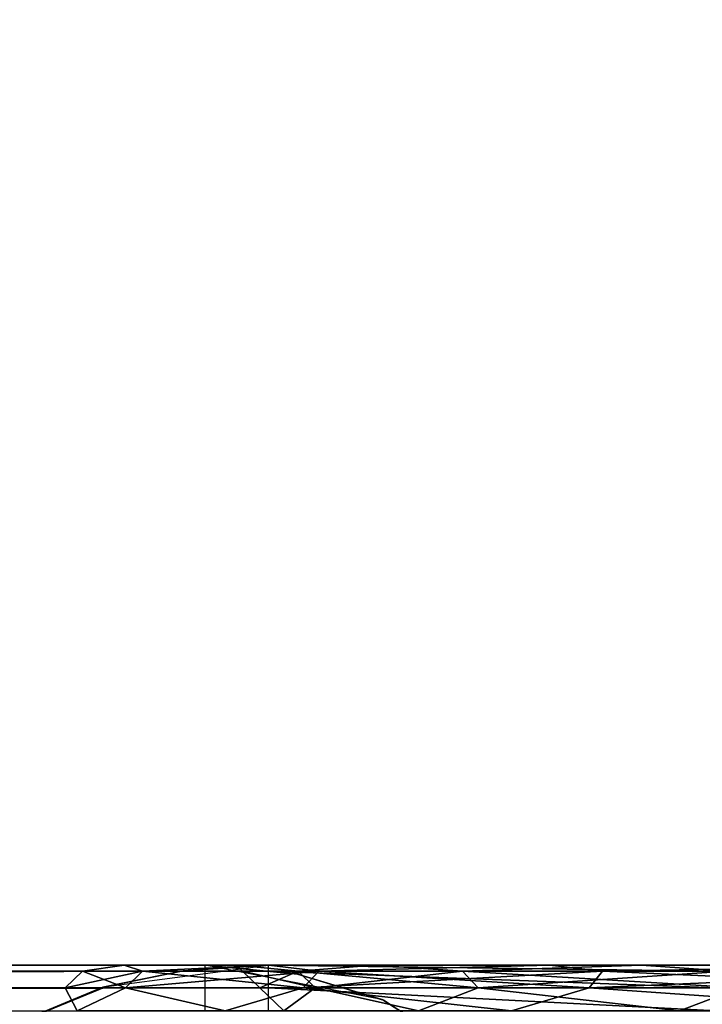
# Model space of a CAD drawing. Header units: millimetres. Extents: x -75 to 75, y -5 to 37.
# Tile 174 of 184: x 54.08 to 58.41, y 12.25 to 18.5. Entities that reach past the tile are written whole.
import ezdxf

# ---------------------------------------------------------------- set-up
doc = ezdxf.new("R2010")
doc.units = ezdxf.units.MM
doc.header["$LTSCALE"] = 81.481481
for name, color, linetype in [('134', 7, 'CONTINUOUS'), ('139', 7, 'CONTINUOUS'), ('14', 7, 'CONTINUOUS'), ('16', 7, 'CONTINUOUS'), ('317', 7, 'CONTINUOUS'), ('319', 7, 'CONTINUOUS'), ('323', 7, 'CONTINUOUS'), ('326', 7, 'CONTINUOUS'), ('356', 7, 'CONTINUOUS'), ('357', 7, 'CONTINUOUS'), ('362', 7, 'CONTINUOUS'), ('596', 7, 'CONTINUOUS'), ('597', 7, 'CONTINUOUS'), ('598', 7, 'CONTINUOUS'), ('6', 7, 'CONTINUOUS'), ('601', 7, 'CONTINUOUS'), ('602', 7, 'CONTINUOUS'), ('603', 7, 'CONTINUOUS'), ('8', 7, 'CONTINUOUS')]:
    doc.layers.add(name, color=color, linetype=linetype)

msp = doc.modelspace()

# ---------------------------------------------------------------- linework, layer by layer
at = {"layer": '134', "color": 251, "linetype": 'Continuous', "true_color": 0x464b4f}
for points in [[(55.2537, 12.5, -94.7611), (8.8734, 12.5, -94.552), (10.3562, 12.5, -94.0389), (55.2537, 12.5, -94.7611)], [(10.3562, 12.5, -94.7611), (8.8734, 12.5, -94.552), (55.2537, 12.5, -94.7611), (10.3562, 12.5, -94.7611)], [(55.2537, 12.5, -94.0389), (55.2537, 12.5, -94.7611), (10.3562, 12.5, -94.0389), (55.2537, 12.5, -94.0389)], [(55.6592, 12.5, -51.592), (56.3302, 12.5, -51.859), (54.7392, 12.5, -55.1584), (55.6592, 12.5, -51.592)], [(56.3302, 12.5, -51.859), (55.4556, 12.5, -55.2493), (54.7392, 12.5, -55.1584), (56.3302, 12.5, -51.859)], [(54.7392, 12.5, -55.1584), (55.4556, 12.5, -58.7507), (54.7392, 12.5, -58.8416), (54.7392, 12.5, -55.1584)], [(55.4556, 12.5, -55.2493), (55.4556, 12.5, -58.7507), (54.7392, 12.5, -55.1584), (55.4556, 12.5, -55.2493)], [(54.7392, 12.5, -58.8416), (56.3302, 12.5, -62.141), (55.6592, 12.5, -62.408), (54.7392, 12.5, -58.8416)], [(55.4556, 12.5, -58.7507), (56.3302, 12.5, -62.141), (54.7392, 12.5, -58.8416), (55.4556, 12.5, -58.7507)], [(55.6592, 12.5, 62.408), (56.3302, 12.5, 62.141), (54.7392, 12.5, 58.8416), (55.6592, 12.5, 62.408)], [(56.3302, 12.5, 62.141), (55.4556, 12.5, 58.7507), (54.7392, 12.5, 58.8416), (56.3302, 12.5, 62.141)], [(54.7392, 12.5, 58.8416), (55.4556, 12.5, 55.2493), (54.7392, 12.5, 55.1584), (54.7392, 12.5, 58.8416)], [(55.4556, 12.5, 58.7507), (55.4556, 12.5, 55.2493), (54.7392, 12.5, 58.8416), (55.4556, 12.5, 58.7507)], [(54.7392, 12.5, 55.1584), (56.3302, 12.5, 51.859), (55.6592, 12.5, 51.592), (54.7392, 12.5, 55.1584)], [(55.4556, 12.5, 55.2493), (56.3302, 12.5, 51.859), (54.7392, 12.5, 55.1584), (55.4556, 12.5, 55.2493)], [(58.5, 12.5, 94.7611), (60.4347, 12.5, 94.4547), (55.6569, 12.5, 94.7611), (58.5, 12.5, 94.7611)], [(55.6569, 12.5, 94.7611), (60.4347, 12.5, 94.4547), (58.5, 12.5, 94.0389), (55.6569, 12.5, 94.7611)], [(55.6569, 12.5, 94.0389), (55.6569, 12.5, 94.7611), (58.5, 12.5, 94.0389), (55.6569, 12.5, 94.0389)], [(58.0241, 12.5, -48.7946), (56.3302, 12.5, -51.859), (55.6592, 12.5, -51.592), (58.0241, 12.5, -48.7946)], [(56.3302, 12.5, -62.141), (58.0241, 12.5, -65.2054), (55.6592, 12.5, -62.408), (56.3302, 12.5, -62.141)], [(55.6592, 12.5, -62.408), (58.0241, 12.5, -65.2054), (57.441, 12.5, -65.6315), (55.6592, 12.5, -62.408)], [(57.441, 12.5, -48.3685), (58.0241, 12.5, -48.7946), (55.6592, 12.5, -51.592), (57.441, 12.5, -48.3685)], [(57.441, 12.5, 65.6315), (58.0241, 12.5, 65.2054), (55.6592, 12.5, 62.408), (57.441, 12.5, 65.6315)], [(58.0241, 12.5, 65.2054), (56.3302, 12.5, 62.141), (55.6592, 12.5, 62.408), (58.0241, 12.5, 65.2054)], [(55.6592, 12.5, 51.592), (58.0241, 12.5, 48.7946), (57.441, 12.5, 48.3685), (55.6592, 12.5, 51.592)], [(56.3302, 12.5, 51.859), (58.0241, 12.5, 48.7946), (55.6592, 12.5, 51.592), (56.3302, 12.5, 51.859)], [(59.9715, 12.5, -45.6922), (60.4296, 12.5, -46.2505), (57.441, 12.5, -48.3685), (59.9715, 12.5, -45.6922)], [(58.0241, 12.5, -65.2054), (60.4296, 12.5, -67.7495), (57.441, 12.5, -65.6315), (58.0241, 12.5, -65.2054)], [(57.441, 12.5, -65.6315), (60.4296, 12.5, -67.7495), (59.9715, 12.5, -68.3078), (57.441, 12.5, -65.6315)], [(60.4296, 12.5, -46.2505), (58.0241, 12.5, -48.7946), (57.441, 12.5, -48.3685), (60.4296, 12.5, -46.2505)], [(59.9715, 12.5, 68.3078), (60.4296, 12.5, 67.7495), (57.441, 12.5, 65.6315), (59.9715, 12.5, 68.3078)], [(60.4296, 12.5, 67.7495), (58.0241, 12.5, 65.2054), (57.441, 12.5, 65.6315), (60.4296, 12.5, 67.7495)], [(57.441, 12.5, 48.3685), (60.4296, 12.5, 46.2505), (59.9715, 12.5, 45.6922), (57.441, 12.5, 48.3685)], [(58.0241, 12.5, 48.7946), (60.4296, 12.5, 46.2505), (57.441, 12.5, 48.3685), (58.0241, 12.5, 48.7946)]]:
    msp.add_3dface(points, dxfattribs=at)
at = {"layer": '139', "color": 251, "linetype": 'Continuous', "true_color": 0x464b4f}
for points in [[(55.6569, 12.5, 94.7611), (55.1151, 12.4631, 94.0377), (54.6271, 12.3652, 94.7654), (55.6569, 12.5, 94.7611)], [(55.6569, 12.5, 94.7611), (55.6569, 12.5, 94.0389), (55.1151, 12.4631, 94.0377), (55.6569, 12.5, 94.7611)], [(55.1151, 12.4631, 94.0377), (54.6054, 12.3593, 94.0344), (54.6271, 12.3652, 94.7654), (55.1151, 12.4631, 94.0377)], [(54.6054, 12.3593, 94.0344), (53.6519, 11.9612, 94.0215), (53.6713, 11.9724, 94.7781), (54.6054, 12.3593, 94.0344)], [(54.6271, 12.3652, 94.7654), (54.6054, 12.3593, 94.0344), (53.6713, 11.9724, 94.7781), (54.6271, 12.3652, 94.7654)]]:
    msp.add_3dface(points, dxfattribs=at)
at = {"layer": '14', "color": 251, "linetype": 'Continuous', "true_color": 0x565d62}
for points in [[(-58.6077, 7.0323, 96.607), (-58.9411, 32.5, 96.9404), (58.9411, 32.5, 96.9404), (-58.6077, 7.0323, 96.607)], [(-58.5539, 7.0314, 96.607), (-58.6077, 7.0323, 96.607), (58.9411, 32.5, 96.9404), (-58.5539, 7.0314, 96.607)], [(-58.5, 7.0311, 96.607), (-58.5539, 7.0314, 96.607), (58.9411, 32.5, 96.9404), (-58.5, 7.0311, 96.607)], [(58.5, 7.0311, 96.607), (-58.5, 7.0311, 96.607), (58.9411, 32.5, 96.9404), (58.5, 7.0311, 96.607)]]:
    msp.add_3dface(points, dxfattribs=at)
at = {"layer": '16', "color": 251, "linetype": 'Continuous', "true_color": 0x565d62}
for points in [[(58.6077, 7.0323, -96.607), (58.9411, 32.5, -96.9404), (-58.9411, 32.5, -96.9404), (58.6077, 7.0323, -96.607)], [(58.5539, 7.0314, -96.607), (58.6077, 7.0323, -96.607), (-58.9411, 32.5, -96.9404), (58.5539, 7.0314, -96.607)], [(58.5, 7.0311, -96.607), (58.5539, 7.0314, -96.607), (-58.9411, 32.5, -96.9404), (58.5, 7.0311, -96.607)], [(-58.5, 7.0311, -96.607), (58.5, 7.0311, -96.607), (-58.9411, 32.5, -96.9404), (-58.5, 7.0311, -96.607)]]:
    msp.add_3dface(points, dxfattribs=at)
at = {"layer": '317', "color": 251, "linetype": 'Continuous', "true_color": 0x464b4f}
for points in [[(55.2537, 12.5, -94.0389), (10.3562, 12.5, -94.0389), (10.3562, 12.4615, -93.8919), (55.2537, 12.5, -94.0389)], [(55.2537, 12.5, -94.0389), (10.3562, 12.4615, -93.8919), (55.2537, 12.4615, -93.8919), (55.2537, 12.5, -94.0389)], [(10.3562, 12.4615, -93.8919), (10.3562, 12.3559, -93.7826), (55.2537, 12.4615, -93.8919), (10.3562, 12.4615, -93.8919)], [(55.2537, 12.4615, -93.8919), (10.3562, 12.3559, -93.7826), (55.2537, 12.356, -93.7827), (55.2537, 12.4615, -93.8919)], [(10.3562, 12.2105, -93.7391), (55.2537, 12.2105, -93.7391), (55.2537, 12.356, -93.7827), (10.3562, 12.2105, -93.7391)], [(10.3562, 12.3559, -93.7826), (10.3562, 12.2105, -93.7391), (55.2537, 12.356, -93.7827), (10.3562, 12.3559, -93.7826)]]:
    msp.add_3dface(points, dxfattribs=at)
at = {"layer": '319', "color": 251, "linetype": 'Continuous', "true_color": 0x464b4f}
for points in [[(54.7392, 12.5, -58.8416), (54.8557, 12.4616, -60.3282), (54.4759, 12.4616, -57), (54.7392, 12.5, -58.8416)], [(54.7392, 12.5, -55.1584), (54.4759, 12.4616, -57), (54.8556, 12.4616, -53.6718), (54.7392, 12.5, -55.1584)], [(54.7392, 12.5, -55.1584), (54.7392, 12.5, -58.8416), (54.4759, 12.4616, -57), (54.7392, 12.5, -55.1584)], [(54.7392, 12.5, -58.8416), (55.6592, 12.5, -62.408), (54.8557, 12.4616, -60.3282), (54.7392, 12.5, -58.8416)], [(55.6592, 12.5, -51.592), (54.7392, 12.5, -55.1584), (54.8556, 12.4616, -53.6718), (55.6592, 12.5, -51.592)], [(55.6592, 12.5, -51.592), (54.8556, 12.4616, -53.6718), (55.9754, 12.4616, -50.5147), (55.6592, 12.5, -51.592)], [(55.6592, 12.5, -62.408), (55.9754, 12.4616, -63.4853), (54.8557, 12.4616, -60.3282), (55.6592, 12.5, -62.408)], [(55.6592, 12.5, -62.408), (57.441, 12.5, -65.6315), (55.9754, 12.4616, -63.4853), (55.6592, 12.5, -62.408)], [(57.441, 12.5, -48.3685), (55.6592, 12.5, -51.592), (55.9754, 12.4616, -50.5147), (57.441, 12.5, -48.3685)], [(57.441, 12.5, -48.3685), (55.9754, 12.4616, -50.5147), (57.7775, 12.4616, -47.6909), (57.441, 12.5, -48.3685)], [(57.441, 12.5, -65.6315), (57.7776, 12.4616, -66.309), (55.9754, 12.4616, -63.4853), (57.441, 12.5, -65.6315)], [(57.441, 12.5, -65.6315), (59.9715, 12.5, -68.3078), (57.7776, 12.4616, -66.309), (57.441, 12.5, -65.6315)], [(59.9715, 12.5, -45.6922), (57.441, 12.5, -48.3685), (57.7775, 12.4616, -47.6909), (59.9715, 12.5, -45.6922)], [(59.9715, 12.5, -45.6922), (57.7775, 12.4616, -47.6909), (60.1695, 12.4615, -45.3458), (59.9715, 12.5, -45.6922)], [(59.9715, 12.5, -68.3078), (60.1696, 12.4616, -68.6541), (57.7776, 12.4616, -66.309), (59.9715, 12.5, -68.3078)], [(54.8557, 12.4616, -60.3282), (54.3665, 12.3559, -57), (54.4759, 12.4616, -57), (54.8557, 12.4616, -60.3282)], [(54.7491, 12.356, -60.3528), (54.3665, 12.3559, -57), (54.8557, 12.4616, -60.3282), (54.7491, 12.356, -60.3528)], [(54.3665, 12.3559, -57), (54.7491, 12.3559, -53.6471), (54.4759, 12.4616, -57), (54.3665, 12.3559, -57)], [(54.4759, 12.4616, -57), (54.7491, 12.3559, -53.6471), (54.8556, 12.4616, -53.6718), (54.4759, 12.4616, -57)], [(54.7491, 12.3559, -53.6471), (55.8771, 12.3559, -50.4667), (54.8556, 12.4616, -53.6718), (54.7491, 12.3559, -53.6471)], [(55.8771, 12.356, -63.5333), (54.7491, 12.356, -60.3528), (55.9754, 12.4616, -63.4853), (55.8771, 12.356, -63.5333)], [(55.9754, 12.4616, -63.4853), (54.7491, 12.356, -60.3528), (54.8557, 12.4616, -60.3282), (55.9754, 12.4616, -63.4853)], [(54.8556, 12.4616, -53.6718), (55.8771, 12.3559, -50.4667), (55.9754, 12.4616, -50.5147), (54.8556, 12.4616, -53.6718)], [(55.8771, 12.3559, -50.4667), (57.6926, 12.3559, -47.622), (55.9754, 12.4616, -50.5147), (55.8771, 12.3559, -50.4667)], [(57.7776, 12.4616, -66.309), (55.8771, 12.356, -63.5333), (55.9754, 12.4616, -63.4853), (57.7776, 12.4616, -66.309)], [(57.6927, 12.356, -66.3779), (55.8771, 12.356, -63.5333), (57.7776, 12.4616, -66.309), (57.6927, 12.356, -66.3779)], [(55.9754, 12.4616, -50.5147), (57.6926, 12.3559, -47.622), (57.7775, 12.4616, -47.6909), (55.9754, 12.4616, -50.5147)], [(57.6926, 12.3559, -47.622), (60.1023, 12.3559, -45.2595), (57.7775, 12.4616, -47.6909), (57.6926, 12.3559, -47.622)], [(60.1696, 12.4616, -68.6541), (57.6927, 12.356, -66.3779), (57.7776, 12.4616, -66.309), (60.1696, 12.4616, -68.6541)], [(60.1023, 12.356, -68.7404), (57.6927, 12.356, -66.3779), (60.1696, 12.4616, -68.6541), (60.1023, 12.356, -68.7404)], [(57.7775, 12.4616, -47.6909), (60.1023, 12.3559, -45.2595), (60.1695, 12.4615, -45.3458), (57.7775, 12.4616, -47.6909)], [(54.7491, 12.356, -60.3528), (54.4417, 12.2105, -58.8793), (54.3665, 12.3559, -57), (54.7491, 12.356, -60.3528)], [(54.3665, 12.3559, -57), (54.4417, 12.2105, -55.1207), (54.7491, 12.3559, -53.6471), (54.3665, 12.3559, -57)], [(54.4417, 12.2105, -58.8793), (54.4417, 12.2105, -55.1207), (54.3665, 12.3559, -57), (54.4417, 12.2105, -58.8793)], [(55.3806, 12.2105, -62.5188), (54.4417, 12.2105, -58.8793), (54.7491, 12.356, -60.3528), (55.3806, 12.2105, -62.5188)], [(54.4417, 12.2105, -55.1207), (55.3806, 12.2105, -51.4812), (54.7491, 12.3559, -53.6471), (54.4417, 12.2105, -55.1207)], [(55.8771, 12.356, -63.5333), (55.3806, 12.2105, -62.5188), (54.7491, 12.356, -60.3528), (55.8771, 12.356, -63.5333)], [(54.7491, 12.3559, -53.6471), (55.3806, 12.2105, -51.4812), (55.8771, 12.3559, -50.4667), (54.7491, 12.3559, -53.6471)], [(57.1989, 12.2105, -65.8084), (55.3806, 12.2105, -62.5188), (55.8771, 12.356, -63.5333), (57.1989, 12.2105, -65.8084)], [(55.3806, 12.2105, -51.4812), (57.1989, 12.2105, -48.1916), (55.8771, 12.3559, -50.4667), (55.3806, 12.2105, -51.4812)], [(57.6927, 12.356, -66.3779), (57.1989, 12.2105, -65.8084), (55.8771, 12.356, -63.5333), (57.6927, 12.356, -66.3779)], [(55.8771, 12.3559, -50.4667), (57.1989, 12.2105, -48.1916), (57.6926, 12.3559, -47.622), (55.8771, 12.3559, -50.4667)], [(59.7812, 12.2105, -68.5394), (57.1989, 12.2105, -65.8084), (57.6927, 12.356, -66.3779), (59.7812, 12.2105, -68.5394)], [(57.1989, 12.2105, -48.1916), (59.7812, 12.2105, -45.4606), (57.6926, 12.3559, -47.622), (57.1989, 12.2105, -48.1916)], [(57.6926, 12.3559, -47.622), (59.7812, 12.2105, -45.4606), (60.1023, 12.3559, -45.2595), (57.6926, 12.3559, -47.622)], [(60.1023, 12.356, -68.7404), (59.7812, 12.2105, -68.5394), (57.6927, 12.356, -66.3779), (60.1023, 12.356, -68.7404)]]:
    msp.add_3dface(points, dxfattribs=at)
at = {"layer": '323', "color": 251, "linetype": 'Continuous', "true_color": 0x464b4f}
for points in [[(54.7392, 12.5, 58.8416), (54.7392, 12.5, 55.1584), (54.476, 12.4616, 57), (54.7392, 12.5, 58.8416)], [(54.7392, 12.5, 58.8416), (54.476, 12.4616, 57), (54.8557, 12.4616, 60.3282), (54.7392, 12.5, 58.8416)], [(54.7392, 12.5, 55.1584), (54.8557, 12.4616, 53.6718), (54.476, 12.4616, 57), (54.7392, 12.5, 55.1584)], [(55.6592, 12.5, 62.408), (54.7392, 12.5, 58.8416), (54.8557, 12.4616, 60.3282), (55.6592, 12.5, 62.408)], [(54.7392, 12.5, 55.1584), (55.6592, 12.5, 51.592), (54.8557, 12.4616, 53.6718), (54.7392, 12.5, 55.1584)], [(55.6592, 12.5, 62.408), (54.8557, 12.4616, 60.3282), (55.9755, 12.4616, 63.4853), (55.6592, 12.5, 62.408)], [(55.6592, 12.5, 51.592), (55.9755, 12.4616, 50.5147), (54.8557, 12.4616, 53.6718), (55.6592, 12.5, 51.592)], [(57.441, 12.5, 65.6315), (55.6592, 12.5, 62.408), (55.9755, 12.4616, 63.4853), (57.441, 12.5, 65.6315)], [(55.6592, 12.5, 51.592), (57.441, 12.5, 48.3685), (55.9755, 12.4616, 50.5147), (55.6592, 12.5, 51.592)], [(57.441, 12.5, 65.6315), (55.9755, 12.4616, 63.4853), (57.7776, 12.4616, 66.309), (57.441, 12.5, 65.6315)], [(57.441, 12.5, 48.3685), (57.7776, 12.4616, 47.691), (55.9755, 12.4616, 50.5147), (57.441, 12.5, 48.3685)], [(59.9715, 12.5, 68.3078), (57.441, 12.5, 65.6315), (57.7776, 12.4616, 66.309), (59.9715, 12.5, 68.3078)], [(57.441, 12.5, 48.3685), (59.9715, 12.5, 45.6922), (57.7776, 12.4616, 47.691), (57.441, 12.5, 48.3685)], [(59.9715, 12.5, 45.6922), (60.1696, 12.4616, 45.3459), (57.7776, 12.4616, 47.691), (59.9715, 12.5, 45.6922)], [(59.9715, 12.5, 68.3078), (57.7776, 12.4616, 66.309), (60.1696, 12.4616, 68.6541), (59.9715, 12.5, 68.3078)], [(54.7491, 12.356, 53.6472), (54.3665, 12.356, 57), (54.8557, 12.4616, 53.6718), (54.7491, 12.356, 53.6472)], [(54.3665, 12.356, 57), (54.7491, 12.356, 60.3528), (54.476, 12.4616, 57), (54.3665, 12.356, 57)], [(54.8557, 12.4616, 53.6718), (54.3665, 12.356, 57), (54.476, 12.4616, 57), (54.8557, 12.4616, 53.6718)], [(54.476, 12.4616, 57), (54.7491, 12.356, 60.3528), (54.8557, 12.4616, 60.3282), (54.476, 12.4616, 57)], [(55.8771, 12.356, 50.4667), (54.7491, 12.356, 53.6472), (55.9755, 12.4616, 50.5147), (55.8771, 12.356, 50.4667)], [(55.9755, 12.4616, 50.5147), (54.7491, 12.356, 53.6472), (54.8557, 12.4616, 53.6718), (55.9755, 12.4616, 50.5147)], [(54.7491, 12.356, 60.3528), (55.8771, 12.356, 63.5333), (54.8557, 12.4616, 60.3282), (54.7491, 12.356, 60.3528)], [(54.8557, 12.4616, 60.3282), (55.8771, 12.356, 63.5333), (55.9755, 12.4616, 63.4853), (54.8557, 12.4616, 60.3282)], [(57.6927, 12.356, 47.6221), (55.8771, 12.356, 50.4667), (57.7776, 12.4616, 47.691), (57.6927, 12.356, 47.6221)], [(57.7776, 12.4616, 47.691), (55.8771, 12.356, 50.4667), (55.9755, 12.4616, 50.5147), (57.7776, 12.4616, 47.691)], [(55.8771, 12.356, 63.5333), (57.6927, 12.356, 66.3779), (55.9755, 12.4616, 63.4853), (55.8771, 12.356, 63.5333)], [(55.9755, 12.4616, 63.4853), (57.6927, 12.356, 66.3779), (57.7776, 12.4616, 66.309), (55.9755, 12.4616, 63.4853)], [(60.1023, 12.356, 45.2596), (57.6927, 12.356, 47.6221), (60.1696, 12.4616, 45.3459), (60.1023, 12.356, 45.2596)], [(60.1696, 12.4616, 45.3459), (57.6927, 12.356, 47.6221), (57.7776, 12.4616, 47.691), (60.1696, 12.4616, 45.3459)], [(57.6927, 12.356, 66.3779), (60.1023, 12.356, 68.7404), (57.7776, 12.4616, 66.309), (57.6927, 12.356, 66.3779)], [(57.7776, 12.4616, 66.309), (60.1023, 12.356, 68.7404), (60.1696, 12.4616, 68.6541), (57.7776, 12.4616, 66.309)], [(54.3665, 12.356, 57), (54.4417, 12.2105, 58.8793), (54.7491, 12.356, 60.3528), (54.3665, 12.356, 57)], [(54.7491, 12.356, 53.6472), (54.4417, 12.2105, 55.1207), (54.3665, 12.356, 57), (54.7491, 12.356, 53.6472)], [(54.4417, 12.2105, 55.1207), (54.4417, 12.2105, 58.8793), (54.3665, 12.356, 57), (54.4417, 12.2105, 55.1207)], [(54.4417, 12.2105, 58.8793), (55.3806, 12.2105, 62.5188), (54.7491, 12.356, 60.3528), (54.4417, 12.2105, 58.8793)], [(55.3806, 12.2105, 51.4812), (54.4417, 12.2105, 55.1207), (54.7491, 12.356, 53.6472), (55.3806, 12.2105, 51.4812)], [(55.8771, 12.356, 50.4667), (55.3806, 12.2105, 51.4812), (54.7491, 12.356, 53.6472), (55.8771, 12.356, 50.4667)], [(54.7491, 12.356, 60.3528), (55.3806, 12.2105, 62.5188), (55.8771, 12.356, 63.5333), (54.7491, 12.356, 60.3528)], [(55.3806, 12.2105, 62.5188), (57.1989, 12.2105, 65.8084), (55.8771, 12.356, 63.5333), (55.3806, 12.2105, 62.5188)], [(57.1989, 12.2105, 48.1916), (55.3806, 12.2105, 51.4812), (55.8771, 12.356, 50.4667), (57.1989, 12.2105, 48.1916)], [(57.6927, 12.356, 47.6221), (57.1989, 12.2105, 48.1916), (55.8771, 12.356, 50.4667), (57.6927, 12.356, 47.6221)], [(55.8771, 12.356, 63.5333), (57.1989, 12.2105, 65.8084), (57.6927, 12.356, 66.3779), (55.8771, 12.356, 63.5333)], [(59.7812, 12.2105, 45.4606), (57.1989, 12.2105, 48.1916), (57.6927, 12.356, 47.6221), (59.7812, 12.2105, 45.4606)], [(57.1989, 12.2105, 65.8084), (59.7812, 12.2105, 68.5394), (57.6927, 12.356, 66.3779), (57.1989, 12.2105, 65.8084)], [(60.1023, 12.356, 45.2596), (59.7812, 12.2105, 45.4606), (57.6927, 12.356, 47.6221), (60.1023, 12.356, 45.2596)], [(57.6927, 12.356, 66.3779), (59.7812, 12.2105, 68.5394), (60.1023, 12.356, 68.7404), (57.6927, 12.356, 66.3779)]]:
    msp.add_3dface(points, dxfattribs=at)
at = {"layer": '326', "color": 251, "linetype": 'Continuous', "true_color": 0x464b4f}
for points in [[(55.6569, 12.5, 94.0389), (58.5, 12.5, 94.0389), (58.5, 12.4615, 93.8919), (55.6569, 12.5, 94.0389)], [(55.6569, 12.5, 94.0389), (58.5, 12.4615, 93.8919), (55.6569, 12.4615, 93.8919), (55.6569, 12.5, 94.0389)], [(55.6569, 12.4615, 93.8919), (58.5, 12.3559, 93.7826), (55.6569, 12.356, 93.7827), (55.6569, 12.4615, 93.8919)], [(58.5, 12.4615, 93.8919), (58.5, 12.3559, 93.7826), (55.6569, 12.4615, 93.8919), (58.5, 12.4615, 93.8919)], [(58.5, 12.3559, 93.7826), (58.5, 12.2105, 93.7391), (55.6569, 12.356, 93.7827), (58.5, 12.3559, 93.7826)], [(58.5, 12.2105, 93.7391), (55.6569, 12.2105, 93.7391), (55.6569, 12.356, 93.7827), (58.5, 12.2105, 93.7391)]]:
    msp.add_3dface(points, dxfattribs=at)
at = {"layer": '356', "color": 251, "linetype": 'Continuous', "true_color": 0x464b4f}
for points in [[(55.4556, 12.5, 58.7507), (55.8456, 12.4615, 60.0993), (55.4919, 12.4615, 57), (55.4556, 12.5, 58.7507)], [(55.4556, 12.5, 58.7507), (56.3302, 12.5, 62.141), (55.8456, 12.4615, 60.0993), (55.4556, 12.5, 58.7507)], [(56.3302, 12.5, 51.859), (55.4556, 12.5, 55.2493), (55.8456, 12.4615, 53.9007), (56.3302, 12.5, 51.859)], [(55.4556, 12.5, 55.2493), (55.4556, 12.5, 58.7507), (55.4919, 12.4615, 57), (55.4556, 12.5, 55.2493)], [(55.4556, 12.5, 55.2493), (55.4919, 12.4615, 57), (55.8456, 12.4615, 53.9007), (55.4556, 12.5, 55.2493)], [(56.3302, 12.5, 62.141), (56.8883, 12.4615, 63.0393), (55.8456, 12.4615, 60.0993), (56.3302, 12.5, 62.141)], [(56.3302, 12.5, 51.859), (55.8456, 12.4615, 53.9007), (56.8883, 12.4615, 50.9607), (56.3302, 12.5, 51.859)], [(56.3302, 12.5, 62.141), (58.0241, 12.5, 65.2054), (56.8883, 12.4615, 63.0393), (56.3302, 12.5, 62.141)], [(58.0241, 12.5, 48.7946), (56.3302, 12.5, 51.859), (56.8883, 12.4615, 50.9607), (58.0241, 12.5, 48.7946)], [(58.0241, 12.5, 65.2054), (58.5666, 12.4615, 65.6688), (56.8883, 12.4615, 63.0393), (58.0241, 12.5, 65.2054)], [(58.0241, 12.5, 48.7946), (56.8883, 12.4615, 50.9607), (58.5666, 12.4615, 48.3312), (58.0241, 12.5, 48.7946)], [(58.0241, 12.5, 65.2054), (60.4296, 12.5, 67.7495), (58.5666, 12.4615, 65.6688), (58.0241, 12.5, 65.2054)], [(60.4296, 12.5, 46.2505), (58.0241, 12.5, 48.7946), (58.5666, 12.4615, 48.3312), (60.4296, 12.5, 46.2505)], [(55.8456, 12.4615, 60.0993), (55.6013, 12.3559, 57), (55.4919, 12.4615, 57), (55.8456, 12.4615, 60.0993)], [(55.4919, 12.4615, 57), (55.9521, 12.3559, 53.9253), (55.8456, 12.4615, 53.9007), (55.4919, 12.4615, 57)], [(55.6013, 12.3559, 57), (55.9521, 12.3559, 53.9253), (55.4919, 12.4615, 57), (55.6013, 12.3559, 57)], [(55.9521, 12.3559, 60.0747), (55.6013, 12.3559, 57), (55.8456, 12.4615, 60.0993), (55.9521, 12.3559, 60.0747)], [(55.8456, 12.4615, 53.9007), (56.9866, 12.3559, 51.0087), (56.8883, 12.4615, 50.9607), (55.8456, 12.4615, 53.9007)], [(55.9521, 12.3559, 53.9253), (56.9866, 12.3559, 51.0087), (55.8456, 12.4615, 53.9007), (55.9521, 12.3559, 53.9253)], [(56.8883, 12.4615, 63.0393), (55.9521, 12.3559, 60.0747), (55.8456, 12.4615, 60.0993), (56.8883, 12.4615, 63.0393)], [(56.9866, 12.3559, 62.9913), (55.9521, 12.3559, 60.0747), (56.8883, 12.4615, 63.0393), (56.9866, 12.3559, 62.9913)], [(56.9866, 12.3559, 51.0087), (58.6515, 12.3559, 48.4001), (56.8883, 12.4615, 50.9607), (56.9866, 12.3559, 51.0087)], [(56.8883, 12.4615, 50.9607), (58.6515, 12.3559, 48.4001), (58.5666, 12.4615, 48.3312), (56.8883, 12.4615, 50.9607)], [(58.5666, 12.4615, 65.6688), (56.9866, 12.3559, 62.9913), (56.8883, 12.4615, 63.0393), (58.5666, 12.4615, 65.6688)], [(58.6515, 12.3559, 65.5999), (56.9866, 12.3559, 62.9913), (58.5666, 12.4615, 65.6688), (58.6515, 12.3559, 65.5999)], [(55.753, 12.2105, 58.7129), (55.753, 12.2105, 55.2871), (55.6013, 12.3559, 57), (55.753, 12.2105, 58.7129)], [(55.9521, 12.3559, 60.0747), (55.753, 12.2105, 58.7129), (55.6013, 12.3559, 57), (55.9521, 12.3559, 60.0747)], [(55.6013, 12.3559, 57), (55.753, 12.2105, 55.2871), (55.9521, 12.3559, 53.9253), (55.6013, 12.3559, 57)], [(56.6088, 12.2105, 62.0301), (55.753, 12.2105, 58.7129), (55.9521, 12.3559, 60.0747), (56.6088, 12.2105, 62.0301)], [(55.753, 12.2105, 55.2871), (56.6088, 12.2105, 51.9699), (55.9521, 12.3559, 53.9253), (55.753, 12.2105, 55.2871)], [(56.9866, 12.3559, 62.9913), (56.6088, 12.2105, 62.0301), (55.9521, 12.3559, 60.0747), (56.9866, 12.3559, 62.9913)], [(55.9521, 12.3559, 53.9253), (56.6088, 12.2105, 51.9699), (56.9866, 12.3559, 51.0087), (55.9521, 12.3559, 53.9253)], [(56.6088, 12.2105, 51.9699), (58.266, 12.2105, 48.9716), (56.9866, 12.3559, 51.0087), (56.6088, 12.2105, 51.9699)], [(58.266, 12.2105, 65.0284), (56.6088, 12.2105, 62.0301), (56.9866, 12.3559, 62.9913), (58.266, 12.2105, 65.0284)], [(58.6515, 12.3559, 65.5999), (58.266, 12.2105, 65.0284), (56.9866, 12.3559, 62.9913), (58.6515, 12.3559, 65.5999)], [(56.9866, 12.3559, 51.0087), (58.266, 12.2105, 48.9716), (58.6515, 12.3559, 48.4001), (56.9866, 12.3559, 51.0087)], [(58.266, 12.2105, 48.9716), (60.6197, 12.2105, 46.4824), (58.6515, 12.3559, 48.4001), (58.266, 12.2105, 48.9716)], [(60.6197, 12.2105, 67.5176), (58.266, 12.2105, 65.0284), (58.6515, 12.3559, 65.5999), (60.6197, 12.2105, 67.5176)]]:
    msp.add_3dface(points, dxfattribs=at)
at = {"layer": '357', "color": 251, "linetype": 'Continuous', "true_color": 0x464b4f}
for points in [[(55.4556, 12.5, -55.2493), (55.8456, 12.4615, -53.9007), (55.4919, 12.4615, -57), (55.4556, 12.5, -55.2493)], [(55.4556, 12.5, -55.2493), (56.3302, 12.5, -51.859), (55.8456, 12.4615, -53.9007), (55.4556, 12.5, -55.2493)], [(55.4556, 12.5, -58.7507), (55.4919, 12.4615, -57), (55.8456, 12.4615, -60.0993), (55.4556, 12.5, -58.7507)], [(55.4556, 12.5, -58.7507), (55.4556, 12.5, -55.2493), (55.4919, 12.4615, -57), (55.4556, 12.5, -58.7507)], [(56.3302, 12.5, -62.141), (55.4556, 12.5, -58.7507), (55.8456, 12.4615, -60.0993), (56.3302, 12.5, -62.141)], [(56.3302, 12.5, -51.859), (56.8883, 12.4615, -50.9607), (55.8456, 12.4615, -53.9007), (56.3302, 12.5, -51.859)], [(56.3302, 12.5, -62.141), (55.8456, 12.4615, -60.0993), (56.8883, 12.4615, -63.0393), (56.3302, 12.5, -62.141)], [(56.3302, 12.5, -51.859), (58.0241, 12.5, -48.7946), (56.8883, 12.4615, -50.9607), (56.3302, 12.5, -51.859)], [(58.0241, 12.5, -65.2054), (56.3302, 12.5, -62.141), (56.8883, 12.4615, -63.0393), (58.0241, 12.5, -65.2054)], [(58.0241, 12.5, -48.7946), (58.5666, 12.4615, -48.3312), (56.8883, 12.4615, -50.9607), (58.0241, 12.5, -48.7946)], [(58.0241, 12.5, -65.2054), (56.8883, 12.4615, -63.0393), (58.5666, 12.4615, -65.6688), (58.0241, 12.5, -65.2054)], [(58.0241, 12.5, -48.7946), (60.4296, 12.5, -46.2505), (58.5666, 12.4615, -48.3312), (58.0241, 12.5, -48.7946)], [(60.4296, 12.5, -67.7495), (58.0241, 12.5, -65.2054), (58.5666, 12.4615, -65.6688), (60.4296, 12.5, -67.7495)], [(55.8456, 12.4615, -53.9007), (55.6013, 12.3559, -57), (55.4919, 12.4615, -57), (55.8456, 12.4615, -53.9007)], [(55.4919, 12.4615, -57), (55.9521, 12.3559, -60.0747), (55.8456, 12.4615, -60.0993), (55.4919, 12.4615, -57)], [(55.6013, 12.3559, -57), (55.9521, 12.3559, -60.0747), (55.4919, 12.4615, -57), (55.6013, 12.3559, -57)], [(55.9521, 12.3559, -53.9253), (55.6013, 12.3559, -57), (55.8456, 12.4615, -53.9007), (55.9521, 12.3559, -53.9253)], [(55.9521, 12.3559, -60.0747), (56.9866, 12.3559, -62.9913), (55.8456, 12.4615, -60.0993), (55.9521, 12.3559, -60.0747)], [(55.8456, 12.4615, -60.0993), (56.9866, 12.3559, -62.9913), (56.8883, 12.4615, -63.0393), (55.8456, 12.4615, -60.0993)], [(56.8883, 12.4615, -50.9607), (55.9521, 12.3559, -53.9253), (55.8456, 12.4615, -53.9007), (56.8883, 12.4615, -50.9607)], [(56.9866, 12.3559, -51.0087), (55.9521, 12.3559, -53.9253), (56.8883, 12.4615, -50.9607), (56.9866, 12.3559, -51.0087)], [(56.9866, 12.3559, -62.9913), (58.6515, 12.3559, -65.5999), (56.8883, 12.4615, -63.0393), (56.9866, 12.3559, -62.9913)], [(56.8883, 12.4615, -63.0393), (58.6515, 12.3559, -65.5999), (58.5666, 12.4615, -65.6688), (56.8883, 12.4615, -63.0393)], [(58.5666, 12.4615, -48.3312), (56.9866, 12.3559, -51.0087), (56.8883, 12.4615, -50.9607), (58.5666, 12.4615, -48.3312)], [(58.6515, 12.3559, -48.4001), (56.9866, 12.3559, -51.0087), (58.5666, 12.4615, -48.3312), (58.6515, 12.3559, -48.4001)], [(55.753, 12.2105, -55.2871), (55.753, 12.2105, -58.7129), (55.6013, 12.3559, -57), (55.753, 12.2105, -55.2871)], [(55.9521, 12.3559, -53.9253), (55.753, 12.2105, -55.2871), (55.6013, 12.3559, -57), (55.9521, 12.3559, -53.9253)], [(55.6013, 12.3559, -57), (55.753, 12.2105, -58.7129), (55.9521, 12.3559, -60.0747), (55.6013, 12.3559, -57)], [(56.6088, 12.2105, -51.9699), (55.753, 12.2105, -55.2871), (55.9521, 12.3559, -53.9253), (56.6088, 12.2105, -51.9699)], [(55.753, 12.2105, -58.7129), (56.6088, 12.2105, -62.0301), (55.9521, 12.3559, -60.0747), (55.753, 12.2105, -58.7129)], [(56.9866, 12.3559, -51.0087), (56.6088, 12.2105, -51.9699), (55.9521, 12.3559, -53.9253), (56.9866, 12.3559, -51.0087)], [(55.9521, 12.3559, -60.0747), (56.6088, 12.2105, -62.0301), (56.9866, 12.3559, -62.9913), (55.9521, 12.3559, -60.0747)], [(58.266, 12.2105, -48.9716), (56.6088, 12.2105, -51.9699), (56.9866, 12.3559, -51.0087), (58.266, 12.2105, -48.9716)], [(56.6088, 12.2105, -62.0301), (58.266, 12.2105, -65.0284), (56.9866, 12.3559, -62.9913), (56.6088, 12.2105, -62.0301)], [(56.9866, 12.3559, -62.9913), (58.266, 12.2105, -65.0284), (58.6515, 12.3559, -65.5999), (56.9866, 12.3559, -62.9913)], [(58.6515, 12.3559, -48.4001), (58.266, 12.2105, -48.9716), (56.9866, 12.3559, -51.0087), (58.6515, 12.3559, -48.4001)], [(60.6197, 12.2105, -46.4824), (58.266, 12.2105, -48.9716), (58.6515, 12.3559, -48.4001), (60.6197, 12.2105, -46.4824)], [(58.266, 12.2105, -65.0284), (60.6197, 12.2105, -67.5176), (58.6515, 12.3559, -65.5999), (58.266, 12.2105, -65.0284)]]:
    msp.add_3dface(points, dxfattribs=at)
at = {"layer": '362', "color": 251, "linetype": 'Continuous', "true_color": 0x464b4f}
for points in [[(55.2537, 12.5, -94.7611), (55.8396, 12.4422, -94.0371), (56.3756, 12.2824, -94.7679), (55.2537, 12.5, -94.7611)], [(55.2537, 12.5, -94.7611), (55.2537, 12.5, -94.0389), (55.8396, 12.4422, -94.0371), (55.2537, 12.5, -94.7611)], [(55.8396, 12.4422, -94.0371), (56.3876, 12.2775, -94.0319), (56.3756, 12.2824, -94.7679), (55.8396, 12.4422, -94.0371)], [(56.3756, 12.2824, -94.7679), (56.3876, 12.2775, -94.0319), (57.3326, 11.6629, -94.7874), (56.3756, 12.2824, -94.7679)], [(56.3876, 12.2775, -94.0319), (57.342, 11.6538, -94.0123), (57.3326, 11.6629, -94.7874), (56.3876, 12.2775, -94.0319)]]:
    msp.add_3dface(points, dxfattribs=at)
at = {"layer": '596', "linetype": 'Continuous'}
msp.add_3dface([(57, 28.1, 27), (0, 28.1, 27), (38.5, 10.6, -14), (57, 28.1, 27)], dxfattribs=at)
at = {"layer": '597', "linetype": 'Continuous'}
msp.add_3dface([(0, 28.1, -87), (57, 28.1, -87), (38.5, 10.6, -46), (0, 28.1, -87)], dxfattribs=at)
at = {"layer": '598', "linetype": 'Continuous'}
for points in [[(57, 28.1, -87), (57, 28.1, -30), (38.5, 10.6, -46), (57, 28.1, -87)], [(57, 28.1, -30), (57, 28.1, 27), (38.5, 10.6, -14), (57, 28.1, -30)], [(38.5, 10.6, -46), (57, 28.1, -30), (38.5, 10.6, -14), (38.5, 10.6, -46)]]:
    msp.add_3dface(points, dxfattribs=at)
at = {"layer": '6', "color": 251, "linetype": 'Continuous', "true_color": 0x565d62}
for points in [[(58.517, 0, 104.5156), (59.0014, 37, 105), (-0.5, 37, 105), (58.517, 0, 104.5156)], [(-0.5, 0, 104.5156), (58.517, 0, 104.5156), (-0.5, 37, 105), (-0.5, 0, 104.5156)]]:
    msp.add_3dface(points, dxfattribs=at)
at = {"layer": '601', "linetype": 'Continuous'}
for points in [[(-56.8408, 28.5, 26.9182), (56.8408, 28.5, 26.9182), (-38.3408, 11, -14.0818), (-56.8408, 28.5, 26.9182)], [(56.8408, 28.5, 26.9182), (38.3408, 11, -14.0818), (-38.3408, 11, -14.0818), (56.8408, 28.5, 26.9182)]]:
    msp.add_3dface(points, dxfattribs=at)
at = {"layer": '602', "linetype": 'Continuous'}
msp.add_3dface([(56.8408, 28.5, -86.9182), (-56.8408, 28.5, -86.9182), (38.3408, 11, -45.9182), (56.8408, 28.5, -86.9182)], dxfattribs=at)
at = {"layer": '603', "linetype": 'Continuous'}
for points in [[(56.8408, 28.5, 26.9182), (56.8408, 28.5, -86.9182), (38.3408, 11, -14.0818), (56.8408, 28.5, 26.9182)], [(56.8408, 28.5, -86.9182), (38.3408, 11, -45.9182), (38.3408, 11, -14.0818), (56.8408, 28.5, -86.9182)]]:
    msp.add_3dface(points, dxfattribs=at)
at = {"layer": '8', "color": 251, "linetype": 'Continuous', "true_color": 0x565d62}
for points in [[(-58.517, 0, -104.5156), (-59.0014, 37, -105), (59.0014, 37, -105), (-58.517, 0, -104.5156)], [(58.517, 0, -104.5156), (-58.517, 0, -104.5156), (59.0014, 37, -105), (58.517, 0, -104.5156)]]:
    msp.add_3dface(points, dxfattribs=at)

doc.saveas('drawing.dxf')
